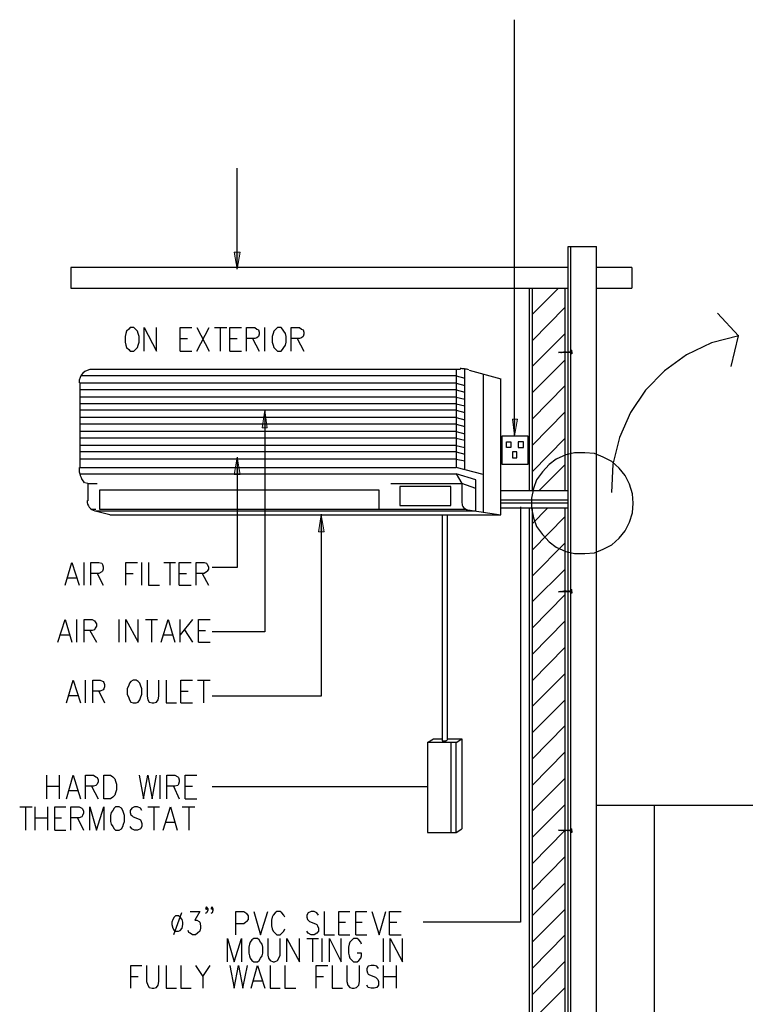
# Model space of a CAD drawing. Header units: millimetres. Extents: x 0 to 420, y 0 to 297.
# Tile 11 of 39: x 153 to 195, y 188 to 245. Entities that reach past the tile are written whole.
import ezdxf

# ---------------------------------------------------------------- set-up
doc = ezdxf.new("R2010")
doc.units = ezdxf.units.MM
doc.layers.add('FILL_000000', color=7, linetype='Continuous')
doc.layers.add('LINE_000000', color=7, linetype='Continuous')

msp = doc.modelspace()

# ---------------------------------------------------------------- hatches: boundary and pattern name
at = {"layer": 'FILL_000000'}
h = msp.add_hatch(color=7, dxfattribs=at)
h.dxf.hatch_style = 1
h.paths.add_polyline_path([(165.65, 231.055), (165.989, 231.055), (165.82, 230.082), (165.65, 231.055)])
h = msp.add_hatch(color=7, dxfattribs=at)
h.dxf.hatch_style = 1
h.paths.add_polyline_path([(167.259, 220.895), (167.555, 220.895), (167.428, 221.911), (167.259, 220.895)])
h = msp.add_hatch(color=7, dxfattribs=at)
h.dxf.hatch_style = 1
h.paths.add_polyline_path([(181.737, 221.403), (182.033, 221.403), (181.864, 220.43), (181.737, 221.403)])
h = msp.add_hatch(color=7, dxfattribs=at)
h.dxf.hatch_style = 1
h.paths.add_polyline_path([(165.65, 218.186), (165.989, 218.186), (165.82, 219.202), (165.65, 218.186)])
h = msp.add_hatch(color=7, dxfattribs=at)
h.dxf.hatch_style = 1
h.paths.add_polyline_path([(170.519, 214.884), (170.857, 214.884), (170.688, 215.858), (170.519, 214.884)])

# ---------------------------------------------------------------- linework, layer by layer
at = {"layer": 'LINE_000000', "lineweight": 25}
for p, q in [((181.864, 220.43), (181.864, 244.517)), ((165.82, 230.082), (165.82, 235.924)), ((184.954, 171.281), (184.954, 231.394)), ((184.954, 231.394), (186.605, 231.394)), ((185.124, 171.281), (185.124, 231.394)), ((186.605, 171.281), (186.605, 231.394)), ((184.954, 230.166), (156.21, 230.166)), ((156.21, 230.166), (156.21, 228.981)), ((188.637, 230.166), (186.605, 230.166)), ((188.637, 230.166), (188.637, 228.981)), ((156.21, 228.981), (184.954, 228.981)), ((182.711, 228.981), (182.711, 217.255)), ((182.88, 228.981), (182.88, 228.981)), ((182.88, 227.457), (184.404, 228.981)), ((182.88, 228.981), (182.88, 217.255)), ((184.785, 217.255), (184.785, 228.981)), ((186.605, 228.981), (188.637, 228.981)), ((182.88, 225.933), (184.785, 227.88)), ((163.491, 225.34), (164.211, 226.695)), ((163.491, 226.695), (164.211, 225.34)), ((164.507, 226.695), (165.227, 226.695)), ((164.846, 226.695), (164.846, 225.34)), ((167.428, 225.34), (167.428, 226.695)), ((182.88, 224.451), (184.785, 226.356)), ((162.518, 226.06), (162.941, 226.06)), ((165.396, 226.06), (165.82, 226.06)), ((166.709, 226.06), (167.09, 225.34)), ((169.291, 226.06), (169.672, 225.34)), ((162.518, 225.34), (163.195, 225.34)), ((165.396, 225.34), (166.074, 225.34)), ((184.531, 225.256), (184.531, 225.256)), ((184.573, 225.256), (184.573, 225.256)), ((184.573, 225.256), (184.573, 225.256)), ((184.573, 225.256), (184.573, 225.256)), ((184.616, 225.256), (184.616, 225.256)), ((184.658, 225.298), (184.658, 225.298)), ((184.658, 225.256), (184.658, 225.256)), ((184.658, 225.256), (184.658, 225.256)), ((184.658, 225.256), (184.658, 225.256)), ((184.7, 225.298), (184.7, 225.298)), ((184.7, 225.298), (184.743, 225.298)), ((184.7, 225.298), (184.7, 225.298)), ((184.7, 225.256), (184.7, 225.256)), ((184.7, 225.256), (184.7, 225.256)), ((184.743, 225.298), (184.743, 225.298)), ((184.743, 225.256), (184.743, 225.256)), ((184.743, 225.256), (184.743, 225.256)), ((184.743, 225.256), (184.743, 225.256)), ((184.785, 225.298), (184.785, 225.298)), ((184.785, 225.298), (184.785, 225.298)), ((184.785, 225.256), (184.785, 225.256)), ((184.785, 225.256), (184.785, 225.256)), ((184.827, 225.256), (184.785, 225.256)), ((184.785, 225.256), (184.785, 225.256)), ((184.827, 225.298), (184.827, 225.298)), ((184.827, 225.298), (184.87, 225.298)), ((184.827, 225.298), (184.827, 225.298)), ((184.827, 225.256), (184.827, 225.256)), ((184.827, 225.256), (184.827, 225.256)), ((184.87, 225.298), (184.87, 225.298)), ((184.87, 225.256), (184.87, 225.256)), ((184.87, 225.256), (184.87, 225.256)), ((184.87, 225.256), (184.87, 225.256)), ((184.912, 225.298), (184.912, 225.298)), ((184.912, 225.298), (184.912, 225.298)), ((184.912, 225.256), (184.912, 225.256)), ((184.912, 225.256), (184.912, 225.256)), ((184.954, 225.256), (184.912, 225.256)), ((184.954, 225.298), (184.954, 225.298)), ((184.954, 225.298), (184.997, 225.298)), ((184.954, 225.256), (184.954, 225.256)), ((184.954, 225.256), (184.954, 225.256)), ((184.954, 225.256), (184.954, 225.256)), ((184.997, 225.298), (184.997, 225.298)), ((184.997, 225.256), (184.997, 225.256)), ((184.997, 225.256), (184.997, 225.256)), ((185.081, 225.256), (185.124, 225.171)), ((185.166, 225.298), (185.166, 225.383)), ((185.166, 225.298), (185.166, 225.256)), ((185.166, 225.298), (185.166, 225.298)), ((185.166, 225.256), (185.166, 225.256)), ((182.88, 222.927), (184.785, 224.832)), ((178.731, 224.282), (157.48, 224.282)), ((178.477, 224.282), (178.477, 218.609)), ((178.985, 218.482), (178.985, 224.282)), ((179.239, 224.24), (181.06, 223.732)), ((180.044, 223.986), (180.044, 216.027)), ((178.477, 223.478), (156.718, 223.478)), ((156.718, 223.478), (156.718, 218.609)), ((178.477, 223.901), (156.803, 223.901)), ((178.477, 223.901), (178.985, 223.774)), ((178.477, 223.478), (178.985, 223.351)), ((181.06, 215.858), (181.06, 223.732)), ((178.477, 223.097), (156.718, 223.097)), ((178.477, 223.097), (178.985, 222.97)), ((182.88, 221.403), (184.785, 223.351)), ((178.477, 222.673), (156.718, 222.673)), ((178.477, 222.292), (156.718, 222.292)), ((178.477, 222.673), (178.985, 222.546)), ((178.477, 222.292), (178.985, 222.165)), ((178.477, 221.911), (156.718, 221.911)), ((167.428, 221.954), (167.428, 209.084)), ((178.477, 221.911), (178.985, 221.784)), ((182.88, 219.879), (184.785, 221.827)), ((178.477, 221.488), (156.718, 221.488)), ((178.477, 221.107), (156.718, 221.107)), ((178.477, 221.488), (178.985, 221.361)), ((178.477, 221.107), (178.985, 220.98)), ((178.477, 220.684), (156.718, 220.684)), ((178.477, 220.684), (178.985, 220.557)), ((178.477, 220.303), (156.718, 220.303)), ((178.477, 220.303), (178.985, 220.176)), ((181.144, 218.779), (181.144, 220.43)), ((181.398, 219.752), (181.398, 220.091)), ((182.372, 219.752), (182.372, 220.091)), ((182.88, 218.355), (184.785, 220.303)), ((178.477, 219.879), (156.718, 219.879)), ((178.477, 219.498), (156.718, 219.498)), ((178.477, 219.879), (178.985, 219.752)), ((178.477, 219.498), (178.985, 219.371)), ((181.991, 219.16), (181.991, 219.498)), ((178.477, 219.075), (156.718, 219.075)), ((165.82, 219.202), (165.82, 212.81)), ((178.477, 219.075), (178.985, 218.99)), ((156.718, 218.609), (178.477, 218.609)), ((180.044, 218.186), (178.477, 218.609)), ((183.261, 217.255), (184.785, 218.779)), ((156.76, 218.228), (178.477, 218.228)), ((157.184, 217.678), (157.014, 217.72)), ((179.62, 217.89), (178.477, 218.228)), ((178.477, 218.228), (178.816, 217.678)), ((179.62, 216.069), (179.62, 217.89)), ((157.184, 217.678), (157.184, 216.662)), ((157.184, 217.678), (157.734, 217.678)), ((174.032, 217.297), (157.861, 217.297)), ((157.861, 217.297), (157.861, 216.196)), ((174.032, 216.196), (174.032, 217.297)), ((174.71, 217.678), (178.816, 217.678)), ((178.181, 217.509), (175.218, 217.509)), ((179.62, 217.382), (178.816, 217.678)), ((178.816, 217.678), (178.816, 216.535)), ((184.954, 217.255), (181.06, 217.255)), ((184.785, 217.255), (184.785, 217.297)), ((184.954, 216.704), (181.06, 216.704)), ((157.395, 216.196), (157.649, 216.196)), ((158.454, 215.858), (157.607, 216.069)), ((179.62, 216.069), (157.649, 216.069)), ((157.861, 216.196), (179.07, 216.196)), ((179.155, 216.154), (181.06, 215.858)), ((184.954, 216.535), (181.06, 216.535)), ((184.954, 216.239), (181.06, 216.239)), ((182.203, 216.323), (182.203, 192.278)), ((182.711, 216.239), (182.711, 167.809)), ((182.88, 215.35), (183.769, 216.239)), ((182.88, 216.239), (182.88, 167.809)), ((184.785, 167.809), (184.785, 216.239)), ((184.954, 216.112), (184.954, 216.239)), ((158.454, 215.858), (181.06, 215.858)), ((170.688, 215.9), (170.688, 205.359)), ((177.673, 215.858), (177.673, 202.819)), ((177.969, 215.858), (177.969, 202.819)), ((182.88, 213.826), (184.785, 215.773)), ((182.88, 212.302), (184.785, 214.249)), ((156.972, 211.794), (156.972, 213.106)), ((160.316, 211.794), (160.316, 213.106)), ((161.586, 213.106), (162.264, 213.106)), ((161.925, 213.106), (161.925, 211.794)), ((165.82, 212.81), (164.38, 212.81)), ((182.88, 210.82), (184.785, 212.725)), ((155.998, 212.217), (156.506, 212.217)), ((157.734, 212.471), (158.073, 211.794)), ((159.385, 212.471), (159.808, 212.471)), ((162.475, 212.471), (162.899, 212.471)), ((163.788, 212.471), (164.169, 211.794)), ((162.475, 211.794), (163.153, 211.794)), ((184.531, 211.455), (184.531, 211.455)), ((184.531, 211.413), (184.531, 211.413)), ((184.573, 211.413), (184.531, 211.413)), ((184.573, 211.455), (184.573, 211.455)), ((184.573, 211.455), (184.573, 211.455)), ((184.573, 211.413), (184.573, 211.413)), ((184.573, 211.413), (184.573, 211.413)), ((184.573, 211.413), (184.573, 211.413)), ((184.616, 211.455), (184.616, 211.455)), ((184.616, 211.413), (184.616, 211.413)), ((184.658, 211.455), (184.658, 211.455)), ((184.658, 211.455), (184.658, 211.455)), ((184.658, 211.413), (184.658, 211.413)), ((184.658, 211.413), (184.658, 211.413)), ((184.658, 211.413), (184.658, 211.413)), ((184.7, 211.455), (184.7, 211.455)), ((184.7, 211.455), (184.743, 211.455)), ((184.7, 211.455), (184.7, 211.455)), ((184.7, 211.413), (184.7, 211.413)), ((184.7, 211.413), (184.7, 211.413)), ((184.743, 211.455), (184.743, 211.455)), ((184.743, 211.413), (184.743, 211.413)), ((184.743, 211.413), (184.743, 211.413)), ((184.743, 211.413), (184.743, 211.413)), ((184.785, 211.455), (184.785, 211.455)), ((184.785, 211.455), (184.785, 211.455)), ((184.785, 211.413), (184.785, 211.413)), ((184.785, 211.413), (184.785, 211.413)), ((184.827, 211.413), (184.785, 211.413)), ((184.785, 211.413), (184.785, 211.413)), ((184.827, 211.455), (184.827, 211.455)), ((184.827, 211.455), (184.87, 211.455)), ((184.827, 211.455), (184.827, 211.455)), ((184.827, 211.413), (184.827, 211.413)), ((184.827, 211.413), (184.827, 211.413)), ((184.87, 211.455), (184.87, 211.455)), ((184.87, 211.413), (184.87, 211.413)), ((184.87, 211.413), (184.87, 211.413)), ((184.87, 211.413), (184.87, 211.413)), ((184.912, 211.455), (184.912, 211.455)), ((184.912, 211.455), (184.912, 211.455)), ((184.912, 211.413), (184.912, 211.413)), ((184.912, 211.413), (184.912, 211.413)), ((184.954, 211.413), (184.912, 211.413)), ((184.954, 211.455), (184.954, 211.455)), ((184.954, 211.455), (184.997, 211.455)), ((184.954, 211.413), (184.954, 211.413)), ((184.954, 211.413), (184.954, 211.413)), ((184.954, 211.413), (184.954, 211.413)), ((184.997, 211.455), (184.997, 211.455)), ((184.997, 211.413), (184.997, 211.413)), ((184.997, 211.413), (184.997, 211.413)), ((185.081, 211.413), (185.124, 211.328)), ((185.166, 211.455), (185.166, 211.54)), ((185.166, 211.413), (185.166, 211.455)), ((185.166, 211.455), (185.166, 211.455)), ((185.166, 211.413), (185.166, 211.413)), ((182.88, 209.296), (184.785, 211.243)), ((156.549, 208.492), (156.549, 209.804)), ((159.004, 208.492), (159.004, 209.804)), ((160.528, 209.804), (161.205, 209.804)), ((160.867, 209.804), (160.867, 208.492)), ((162.518, 208.492), (162.518, 209.804)), ((163.237, 209.804), (162.518, 208.915)), ((182.88, 207.772), (184.785, 209.719)), ((157.311, 209.169), (157.692, 208.492)), ((162.772, 209.211), (163.237, 208.492)), ((163.576, 209.169), (163.999, 209.169)), ((155.617, 208.915), (156.125, 208.915)), ((161.586, 208.915), (162.094, 208.915)), ((167.428, 209.084), (164.38, 209.084)), ((163.576, 208.492), (164.253, 208.492)), ((182.88, 206.248), (184.785, 208.195)), ((157.057, 204.978), (157.057, 206.29)), ((163.534, 206.29), (164.253, 206.29)), ((163.872, 206.29), (163.872, 204.978)), ((182.88, 204.766), (184.785, 206.671)), ((156.083, 205.401), (156.591, 205.401)), ((157.819, 205.655), (158.157, 204.978)), ((162.56, 205.655), (162.983, 205.655)), ((170.688, 205.359), (164.38, 205.359)), ((182.88, 203.242), (184.785, 205.147)), ((162.56, 204.978), (163.237, 204.978)), ((182.88, 201.718), (184.785, 203.666)), ((177.969, 202.904), (178.816, 202.904)), ((178.477, 202.692), (178.816, 202.904)), ((178.816, 202.904), (178.816, 197.697)), ((178.477, 202.692), (176.826, 202.692)), ((177.715, 202.819), (177.715, 202.819)), ((177.715, 202.819), (177.715, 202.819)), ((177.927, 202.819), (177.927, 202.819)), ((178.181, 202.692), (178.181, 197.485)), ((182.88, 200.194), (184.785, 202.142)), ((154.813, 199.432), (154.813, 200.787)), ((155.533, 200.787), (155.533, 199.432)), ((161.375, 199.432), (161.375, 200.787)), ((182.88, 198.713), (184.785, 200.618)), ((154.813, 200.152), (155.533, 200.152)), ((157.395, 200.152), (157.776, 199.432)), ((162.137, 200.152), (162.475, 199.432)), ((162.814, 200.152), (163.237, 200.152)), ((176.826, 200.11), (164.38, 200.11)), ((156.083, 199.898), (156.591, 199.898)), ((153.247, 198.967), (153.966, 198.967)), ((153.585, 198.967), (153.585, 197.612)), ((154.136, 197.612), (154.136, 198.967)), ((154.855, 198.967), (154.855, 197.612)), ((160.655, 198.967), (161.332, 198.967)), ((160.994, 198.967), (160.994, 197.612)), ((162.645, 198.967), (163.364, 198.967)), ((162.814, 199.432), (163.491, 199.432)), ((163.026, 198.967), (163.026, 197.612)), ((182.88, 197.189), (184.785, 199.094)), ((186.605, 199.051), (196.003, 199.051)), ((189.95, 169.418), (189.95, 199.051)), ((154.136, 198.332), (154.855, 198.332)), ((155.279, 198.332), (155.66, 198.332)), ((156.591, 198.332), (156.93, 197.612)), ((161.713, 198.078), (162.221, 198.078)), ((155.279, 197.612), (155.914, 197.612)), ((178.477, 197.485), (178.816, 197.697)), ((182.88, 195.665), (184.785, 197.612)), ((184.531, 197.57), (184.531, 197.612)), ((184.531, 197.612), (184.531, 197.612)), ((184.573, 197.57), (184.531, 197.612)), ((184.573, 197.57), (184.573, 197.612)), ((184.573, 197.612), (184.573, 197.612)), ((184.573, 197.612), (184.573, 197.612)), ((184.573, 197.57), (184.573, 197.612)), ((184.616, 197.612), (184.616, 197.612)), ((184.658, 197.612), (184.658, 197.612)), ((184.658, 197.612), (184.658, 197.612)), ((184.658, 197.57), (184.658, 197.57)), ((184.658, 197.57), (184.658, 197.57)), ((184.7, 197.612), (184.7, 197.612)), ((184.7, 197.612), (184.743, 197.612)), ((184.7, 197.612), (184.7, 197.612)), ((184.7, 197.57), (184.7, 197.57)), ((184.7, 197.57), (184.7, 197.57)), ((184.743, 197.612), (184.743, 197.612)), ((184.743, 197.57), (184.743, 197.57)), ((184.743, 197.57), (184.743, 197.57)), ((184.743, 197.57), (184.743, 197.57)), ((184.785, 197.612), (184.785, 197.612)), ((184.785, 197.612), (184.785, 197.612)), ((184.785, 197.57), (184.785, 197.57)), ((184.785, 197.57), (184.785, 197.57)), ((184.827, 197.57), (184.785, 197.57)), ((184.785, 197.57), (184.785, 197.57)), ((184.827, 197.612), (184.827, 197.612)), ((184.827, 197.612), (184.87, 197.612)), ((184.827, 197.612), (184.827, 197.612)), ((184.827, 197.57), (184.827, 197.57)), ((184.827, 197.57), (184.827, 197.57)), ((184.87, 197.612), (184.87, 197.612)), ((184.87, 197.57), (184.87, 197.57)), ((184.87, 197.57), (184.87, 197.57)), ((184.87, 197.57), (184.87, 197.57)), ((184.912, 197.612), (184.912, 197.612)), ((184.912, 197.612), (184.912, 197.612)), ((184.912, 197.57), (184.912, 197.57)), ((184.912, 197.57), (184.912, 197.57)), ((184.954, 197.57), (184.912, 197.57)), ((184.954, 197.612), (184.954, 197.612)), ((184.954, 197.612), (184.997, 197.612)), ((184.954, 197.57), (184.954, 197.57)), ((184.954, 197.57), (184.954, 197.57)), ((184.954, 197.57), (184.954, 197.57)), ((184.997, 197.612), (184.997, 197.612)), ((184.997, 197.57), (184.997, 197.57)), ((184.997, 197.57), (184.997, 197.57)), ((185.081, 197.57), (185.124, 197.485)), ((185.166, 197.612), (185.166, 197.697)), ((185.166, 197.57), (185.166, 197.612)), ((185.166, 197.612), (185.166, 197.612)), ((185.166, 197.57), (185.166, 197.57)), ((182.88, 194.141), (184.785, 196.088)), ((182.88, 192.659), (184.785, 194.564)), ((162.602, 192.828), (162.137, 191.558)), ((182.88, 191.135), (184.785, 193.04)), ((171.704, 192.278), (172.085, 192.278)), ((172.678, 192.278), (173.059, 192.278)), ((174.625, 192.278), (175.048, 192.278)), ((182.203, 192.278), (176.572, 192.278)), ((171.704, 191.558), (172.339, 191.558)), ((172.678, 191.558), (173.313, 191.558)), ((174.625, 191.558), (175.302, 191.558)), ((182.88, 189.611), (184.785, 191.558)), ((169.841, 191.347), (170.519, 191.347)), ((170.18, 191.347), (170.18, 189.992)), ((170.73, 189.992), (170.73, 191.347)), ((174.286, 189.992), (174.286, 191.347)), ((174.286, 188.468), (174.286, 189.78)), ((175.006, 189.78), (175.006, 188.468)), ((182.88, 188.087), (184.785, 190.034)), ((159.681, 189.145), (160.105, 189.145)), ((163.83, 189.145), (163.83, 188.468)), ((166.751, 188.891), (167.259, 188.891)), ((170.392, 189.145), (170.815, 189.145)), ((174.286, 189.145), (175.006, 189.145)), ((182.88, 186.605), (184.785, 188.51))]:
    msp.add_line(p, q, dxfattribs=at)
at = {"layer": 'LINE_000000', "lineweight": 0}
for points in [[(165.65, 231.055), (165.989, 231.055), (165.82, 230.082), (165.65, 231.055)], [(167.259, 220.895), (167.555, 220.895), (167.428, 221.911), (167.259, 220.895)], [(181.737, 221.403), (182.033, 221.403), (181.864, 220.43), (181.737, 221.403)], [(165.65, 218.186), (165.989, 218.186), (165.82, 219.202), (165.65, 218.186)], [(170.519, 214.884), (170.857, 214.884), (170.688, 215.858), (170.519, 214.884)]]:
    msp.add_lwpolyline(points, close=True, dxfattribs=at)
at = {"layer": 'LINE_000000', "lineweight": 25}
for points in [[(194.395, 224.451), (194.818, 226.229), (193.59, 227.542)], [(160.443, 225.34), (160.443, 226.695), (161.163, 225.34), (161.163, 226.695)], [(162.518, 225.34), (162.518, 226.695), (163.195, 226.695)], [(165.396, 225.34), (165.396, 226.695), (166.074, 226.695)], [(166.37, 225.34), (166.37, 226.695), (166.836, 226.695), (166.963, 226.61), (167.047, 226.568), (167.09, 226.441), (167.09, 226.314), (167.047, 226.187), (166.963, 226.102), (166.836, 226.06), (166.37, 226.06)], [(168.952, 225.34), (168.952, 226.695), (169.418, 226.695), (169.545, 226.61), (169.63, 226.568), (169.672, 226.441), (169.672, 226.314), (169.63, 226.187), (169.545, 226.102), (169.418, 226.06), (168.952, 226.06)], [(194.827, 226.23), (193.244, 225.807), (191.801, 225.12), (190.523, 224.199), (189.434, 223.076), (188.559, 221.778), (187.921, 220.338), (187.546, 218.785), (187.458, 217.148)], [(185.081, 225.256), (184.404, 225.256), (185.081, 225.298)], [(184.531, 225.256), (184.531, 225.298), (184.531, 225.256), (184.573, 225.256)], [(185.081, 225.298), (185.124, 225.383), (185.166, 225.383)], [(185.166, 225.256), (185.166, 225.171), (185.124, 225.171)], [(157.459, 224.282), (157.301, 224.266), (157.154, 224.22), (157.021, 224.148), (156.905, 224.053), (156.809, 223.937), (156.737, 223.804), (156.692, 223.657), (156.676, 223.499)], [(179.217, 224.259), (179.155, 224.274), (179.092, 224.288), (179.029, 224.299), (178.966, 224.308), (178.902, 224.315), (178.838, 224.32), (178.774, 224.323), (178.71, 224.324)], [(181.144, 220.43), (182.626, 220.43), (182.626, 218.779), (181.144, 218.779)], [(181.398, 220.091), (181.652, 220.091), (181.652, 219.752), (181.398, 219.752)], [(182.372, 220.091), (182.076, 220.091), (182.076, 219.752), (182.372, 219.752)], [(181.991, 219.498), (181.737, 219.498), (181.737, 219.16), (181.991, 219.16)], [(156.676, 218.595), (156.68, 218.476), (156.694, 218.358), (156.718, 218.242), (156.752, 218.129), (156.795, 218.019), (156.846, 217.913), (156.907, 217.812), (156.977, 217.715)], [(175.218, 217.509), (175.218, 216.408), (178.181, 216.408), (178.181, 217.509)], [(157.141, 216.683), (157.15, 216.58), (157.175, 216.482), (157.215, 216.391), (157.269, 216.308), (157.336, 216.234), (157.415, 216.172), (157.503, 216.123), (157.6, 216.089)], [(178.816, 216.556), (178.823, 216.484), (178.841, 216.415), (178.872, 216.352), (178.912, 216.295), (178.962, 216.246), (179.019, 216.207), (179.084, 216.177), (179.154, 216.159)], [(155.871, 211.794), (156.252, 213.106), (156.676, 211.794)], [(157.353, 211.794), (157.353, 213.106), (157.819, 213.106), (157.988, 213.064), (158.03, 212.979), (158.073, 212.852), (158.073, 212.725), (158.03, 212.598), (157.988, 212.556), (157.819, 212.471), (157.353, 212.471)], [(159.385, 211.794), (159.385, 213.106), (160.062, 213.106)], [(160.697, 213.106), (160.697, 211.794), (161.332, 211.794)], [(162.475, 211.794), (162.475, 213.106), (163.153, 213.106)], [(163.449, 211.794), (163.449, 213.106), (163.915, 213.106), (164.042, 213.064), (164.084, 212.979), (164.169, 212.852), (164.169, 212.725), (164.084, 212.598), (164.042, 212.556), (163.915, 212.471), (163.449, 212.471)], [(185.081, 211.413), (184.404, 211.413), (185.081, 211.455)], [(185.081, 211.455), (185.124, 211.54), (185.166, 211.54)], [(185.166, 211.413), (185.166, 211.328), (185.124, 211.328)], [(155.448, 208.492), (155.871, 209.804), (156.252, 208.492)], [(156.972, 208.492), (156.972, 209.804), (157.438, 209.804), (157.565, 209.719), (157.607, 209.677), (157.692, 209.55), (157.692, 209.423), (157.607, 209.296), (157.565, 209.211), (157.438, 209.169), (156.972, 209.169)], [(159.385, 208.492), (159.385, 209.804), (160.105, 208.492), (160.105, 209.804)], [(161.417, 208.492), (161.84, 209.804), (162.221, 208.492)], [(163.576, 208.492), (163.576, 209.804), (164.253, 209.804)], [(155.956, 204.978), (156.337, 206.29), (156.76, 204.978)], [(157.48, 204.978), (157.48, 206.29), (157.903, 206.29), (158.073, 206.206), (158.115, 206.163), (158.157, 206.036), (158.157, 205.909), (158.115, 205.782), (158.073, 205.74), (157.903, 205.655), (157.48, 205.655)], [(160.613, 206.29), (160.613, 205.359), (160.655, 205.147), (160.74, 205.02), (160.909, 204.978), (160.994, 204.978), (161.163, 205.02), (161.248, 205.147), (161.29, 205.359), (161.29, 206.29)], [(161.713, 206.29), (161.713, 204.978), (162.306, 204.978)], [(162.56, 204.978), (162.56, 206.29), (163.237, 206.29)], [(176.826, 202.692), (177.165, 202.904), (177.673, 202.904)], [(176.826, 202.692), (176.826, 197.485), (178.477, 197.485), (178.477, 202.692)], [(177.666, 202.804), (177.67, 202.8), (177.674, 202.797), (177.678, 202.794), (177.683, 202.791), (177.687, 202.789), (177.692, 202.786), (177.697, 202.784), (177.702, 202.783)], [(177.716, 202.787), (177.721, 202.786), (177.726, 202.784), (177.731, 202.783), (177.737, 202.781), (177.742, 202.78), (177.747, 202.779), (177.752, 202.778), (177.758, 202.778)], [(177.739, 202.779), (177.747, 202.778), (177.754, 202.778), (177.762, 202.777), (177.77, 202.777), (177.777, 202.777), (177.785, 202.777), (177.793, 202.777), (177.801, 202.777)], [(177.801, 202.777), (177.808, 202.778), (177.816, 202.779), (177.824, 202.779), (177.831, 202.78), (177.839, 202.782), (177.846, 202.783), (177.854, 202.785), (177.862, 202.786)], [(177.865, 202.782), (177.87, 202.783), (177.875, 202.784), (177.88, 202.786), (177.885, 202.788), (177.89, 202.79), (177.895, 202.792), (177.9, 202.794), (177.905, 202.796)], [(177.91, 202.787), (177.915, 202.79), (177.919, 202.793), (177.924, 202.795), (177.928, 202.798), (177.932, 202.802), (177.936, 202.805), (177.94, 202.809), (177.943, 202.813)], [(155.956, 199.432), (156.337, 200.787), (156.76, 199.432)], [(157.057, 199.432), (157.057, 200.787), (157.522, 200.787), (157.649, 200.702), (157.734, 200.66), (157.776, 200.533), (157.776, 200.406), (157.734, 200.279), (157.649, 200.194), (157.522, 200.152), (157.057, 200.152)], [(160.147, 200.787), (160.401, 199.432), (160.655, 200.787), (160.909, 199.432), (161.163, 200.787)], [(161.756, 199.432), (161.756, 200.787), (162.221, 200.787), (162.391, 200.702), (162.433, 200.66), (162.475, 200.533), (162.475, 200.406), (162.433, 200.279), (162.391, 200.194), (162.221, 200.152), (161.756, 200.152)], [(162.814, 199.432), (162.814, 200.787), (163.491, 200.787)], [(155.279, 197.612), (155.279, 198.967), (155.914, 198.967)], [(156.21, 197.612), (156.21, 198.967), (156.676, 198.967), (156.845, 198.882), (156.887, 198.84), (156.93, 198.713), (156.93, 198.586), (156.887, 198.459), (156.845, 198.374), (156.676, 198.332), (156.21, 198.332)], [(157.311, 197.612), (157.311, 198.967), (157.692, 197.612), (158.115, 198.967), (158.115, 197.612)], [(160.316, 198.755), (160.232, 198.882), (160.062, 198.967), (159.893, 198.967), (159.724, 198.882), (159.639, 198.755), (159.639, 198.628), (159.681, 198.501), (159.724, 198.459), (159.808, 198.374), (160.147, 198.247), (160.232, 198.205), (160.274, 198.12), (160.316, 197.993), (160.316, 197.824), (160.232, 197.697), (160.062, 197.612), (159.893, 197.612), (159.724, 197.697), (159.639, 197.824)], [(161.544, 197.612), (161.967, 198.967), (162.348, 197.612)], [(185.081, 197.57), (184.404, 197.612), (185.081, 197.612)], [(185.081, 197.612), (185.124, 197.697), (185.166, 197.697)], [(185.166, 197.57), (185.166, 197.485), (185.124, 197.485)], [(163.11, 192.913), (163.661, 192.913), (163.364, 192.405), (163.491, 192.405), (163.618, 192.32), (163.661, 192.278), (163.703, 192.066), (163.703, 191.939), (163.661, 191.77), (163.534, 191.643), (163.407, 191.558), (163.237, 191.558), (163.11, 191.643), (163.026, 191.685), (162.983, 191.812)], [(164.126, 193.082), (164.042, 193.167), (163.999, 193.082), (164.042, 193.04), (164.126, 193.082), (164.126, 192.955), (164.042, 192.828), (163.999, 192.786)], [(164.423, 193.082), (164.38, 193.167), (164.296, 193.082), (164.38, 193.04), (164.423, 193.082), (164.423, 192.955), (164.38, 192.828), (164.296, 192.786)], [(165.735, 191.558), (165.735, 192.913), (166.201, 192.913), (166.328, 192.828), (166.37, 192.786), (166.455, 192.659), (166.455, 192.447), (166.37, 192.32), (166.328, 192.278), (166.201, 192.193), (165.735, 192.193)], [(166.793, 192.913), (167.174, 191.558), (167.598, 192.913)], [(168.571, 192.574), (168.529, 192.701), (168.402, 192.828), (168.317, 192.913), (168.106, 192.913), (168.021, 192.828), (167.894, 192.701), (167.852, 192.574), (167.809, 192.405), (167.809, 192.066), (167.852, 191.897), (167.894, 191.77), (168.021, 191.643), (168.106, 191.558), (168.317, 191.558), (168.402, 191.643), (168.529, 191.77), (168.571, 191.897)], [(170.519, 192.701), (170.434, 192.828), (170.265, 192.913), (170.095, 192.913), (169.926, 192.828), (169.841, 192.701), (169.841, 192.574), (169.884, 192.447), (169.926, 192.405), (170.011, 192.32), (170.349, 192.193), (170.434, 192.151), (170.476, 192.066), (170.519, 191.939), (170.519, 191.77), (170.434, 191.643), (170.265, 191.558), (170.095, 191.558), (169.926, 191.643), (169.841, 191.77)], [(170.857, 192.913), (170.857, 191.558), (171.45, 191.558)], [(171.704, 191.558), (171.704, 192.913), (172.339, 192.913)], [(172.678, 191.558), (172.678, 192.913), (173.313, 192.913)], [(173.609, 192.913), (174.032, 191.558), (174.413, 192.913)], [(174.625, 191.558), (174.625, 192.913), (175.302, 192.913)], [(165.269, 189.992), (165.269, 191.347), (165.65, 189.992), (166.074, 191.347), (166.074, 189.992)], [(167.598, 191.347), (167.598, 190.373), (167.64, 190.204), (167.725, 190.077), (167.894, 189.992), (167.979, 189.992), (168.148, 190.077), (168.233, 190.204), (168.317, 190.373), (168.317, 191.347)], [(168.698, 189.992), (168.698, 191.347), (169.418, 189.992), (169.418, 191.347)], [(171.154, 189.992), (171.154, 191.347), (171.831, 189.992), (171.831, 191.347)], [(173.016, 191.008), (172.974, 191.135), (172.847, 191.262), (172.762, 191.347), (172.551, 191.347), (172.466, 191.262), (172.339, 191.135), (172.297, 191.008), (172.254, 190.839), (172.254, 190.5), (172.297, 190.331), (172.339, 190.204), (172.466, 190.077), (172.551, 189.992), (172.762, 189.992), (172.847, 190.077), (172.974, 190.204), (173.016, 190.331), (173.016, 190.5), (172.762, 190.5)], [(174.667, 189.992), (174.667, 191.347), (175.387, 189.992), (175.387, 191.347)], [(159.681, 188.468), (159.681, 189.78), (160.316, 189.78)], [(160.57, 189.78), (160.57, 188.849), (160.655, 188.637), (160.74, 188.51), (160.909, 188.468), (160.994, 188.468), (161.163, 188.51), (161.248, 188.637), (161.29, 188.849), (161.29, 189.78)], [(161.713, 189.78), (161.713, 188.468), (162.306, 188.468)], [(162.56, 189.78), (162.56, 188.468), (163.153, 188.468)], [(163.407, 189.78), (163.83, 189.145), (164.253, 189.78)], [(165.396, 189.78), (165.65, 188.468), (165.904, 189.78), (166.158, 188.468), (166.412, 189.78)], [(166.624, 188.468), (167.005, 189.78), (167.428, 188.468)], [(167.725, 189.78), (167.725, 188.468), (168.317, 188.468)], [(168.571, 189.78), (168.571, 188.468), (169.206, 188.468)], [(170.392, 188.468), (170.392, 189.78), (171.069, 189.78)], [(171.323, 189.78), (171.323, 188.468), (171.916, 188.468)], [(172.17, 189.78), (172.17, 188.849), (172.212, 188.637), (172.339, 188.51), (172.466, 188.468), (172.593, 188.468), (172.72, 188.51), (172.847, 188.637), (172.889, 188.849), (172.889, 189.78)], [(173.99, 189.611), (173.905, 189.738), (173.736, 189.78), (173.567, 189.78), (173.397, 189.738), (173.313, 189.611), (173.313, 189.484), (173.355, 189.357), (173.397, 189.272), (173.482, 189.23), (173.821, 189.103), (173.905, 189.018), (173.948, 188.976), (173.99, 188.849), (173.99, 188.637), (173.905, 188.51), (173.736, 188.468), (173.567, 188.468), (173.397, 188.51), (173.313, 188.637)]]:
    msp.add_lwpolyline(points, dxfattribs=at)
for points in [[(159.639, 226.695), (159.554, 226.61), (159.427, 226.483), (159.385, 226.356), (159.343, 226.187), (159.343, 225.848), (159.385, 225.679), (159.427, 225.552), (159.554, 225.425), (159.639, 225.34), (159.851, 225.34), (159.935, 225.425), (160.062, 225.552), (160.105, 225.679), (160.147, 225.848), (160.147, 226.187), (160.105, 226.356), (160.062, 226.483), (159.935, 226.61), (159.851, 226.695), (159.639, 226.695)], [(168.148, 226.695), (168.063, 226.61), (167.936, 226.483), (167.894, 226.356), (167.852, 226.187), (167.852, 225.848), (167.894, 225.679), (167.936, 225.552), (168.063, 225.425), (168.148, 225.34), (168.36, 225.34), (168.444, 225.425), (168.529, 225.552), (168.614, 225.679), (168.656, 225.848), (168.656, 226.187), (168.614, 226.356), (168.529, 226.483), (168.444, 226.61), (168.36, 226.695), (168.148, 226.695)], [(184.573, 225.256), (184.573, 225.298), (184.573, 225.256)], [(184.573, 225.256), (184.573, 225.298), (184.573, 225.256)], [(184.616, 225.256), (184.616, 225.298), (184.616, 225.256)], [(184.658, 225.256), (184.658, 225.298), (184.658, 225.256)], [(188.722, 216.535), (188.68, 217.085), (188.51, 217.636), (188.256, 218.144), (187.918, 218.567), (187.494, 218.948), (186.986, 219.202), (186.478, 219.414), (185.928, 219.456), (185.335, 219.456), (184.827, 219.329), (184.277, 219.075), (183.854, 218.779), (183.473, 218.355), (183.134, 217.89), (182.965, 217.382), (182.838, 216.831), (182.838, 216.239), (182.965, 215.688), (183.134, 215.18), (183.473, 214.715), (183.854, 214.291), (184.277, 213.995), (184.827, 213.741), (185.335, 213.614), (185.928, 213.614), (186.478, 213.656), (186.986, 213.868), (187.494, 214.122), (187.918, 214.503), (188.256, 214.926), (188.51, 215.434), (188.68, 215.985), (188.722, 216.535)], [(159.808, 206.29), (159.681, 206.206), (159.597, 206.121), (159.554, 205.994), (159.47, 205.782), (159.47, 205.486), (159.554, 205.274), (159.597, 205.147), (159.681, 205.02), (159.808, 204.978), (159.978, 204.978), (160.105, 205.02), (160.189, 205.147), (160.232, 205.274), (160.316, 205.486), (160.316, 205.782), (160.232, 205.994), (160.189, 206.121), (160.105, 206.206), (159.978, 206.29), (159.808, 206.29)], [(158.115, 199.432), (158.115, 200.787), (158.496, 200.787), (158.623, 200.702), (158.75, 200.575), (158.792, 200.448), (158.835, 200.279), (158.835, 199.94), (158.792, 199.771), (158.75, 199.644), (158.623, 199.517), (158.496, 199.432), (158.115, 199.432)], [(158.792, 198.967), (158.708, 198.882), (158.623, 198.755), (158.538, 198.628), (158.496, 198.459), (158.496, 198.12), (158.538, 197.951), (158.623, 197.824), (158.708, 197.697), (158.792, 197.612), (159.004, 197.612), (159.131, 197.697), (159.216, 197.824), (159.258, 197.951), (159.3, 198.12), (159.3, 198.459), (159.258, 198.628), (159.216, 198.755), (159.131, 198.882), (159.004, 198.967), (158.792, 198.967)], [(184.573, 197.612), (184.573, 197.57), (184.573, 197.612)], [(184.616, 197.612), (184.616, 197.57), (184.616, 197.612)], [(184.658, 197.612), (184.658, 197.57), (184.658, 197.612)], [(162.264, 192.659), (162.179, 192.574), (162.094, 192.447), (162.052, 192.278), (162.052, 192.151), (162.094, 191.939), (162.179, 191.812), (162.264, 191.77), (162.433, 191.77), (162.518, 191.812), (162.645, 191.939), (162.687, 192.151), (162.687, 192.278), (162.645, 192.447), (162.518, 192.574), (162.433, 192.659), (162.264, 192.659)], [(166.793, 191.347), (166.666, 191.262), (166.582, 191.135), (166.539, 191.008), (166.497, 190.839), (166.497, 190.5), (166.539, 190.331), (166.582, 190.204), (166.666, 190.077), (166.793, 189.992), (167.005, 189.992), (167.09, 190.077), (167.174, 190.204), (167.259, 190.331), (167.301, 190.5), (167.301, 190.839), (167.259, 191.008), (167.174, 191.135), (167.09, 191.262), (167.005, 191.347), (166.793, 191.347)]]:
    msp.add_lwpolyline(points, close=True, dxfattribs=at)

doc.saveas('drawing.dxf')
